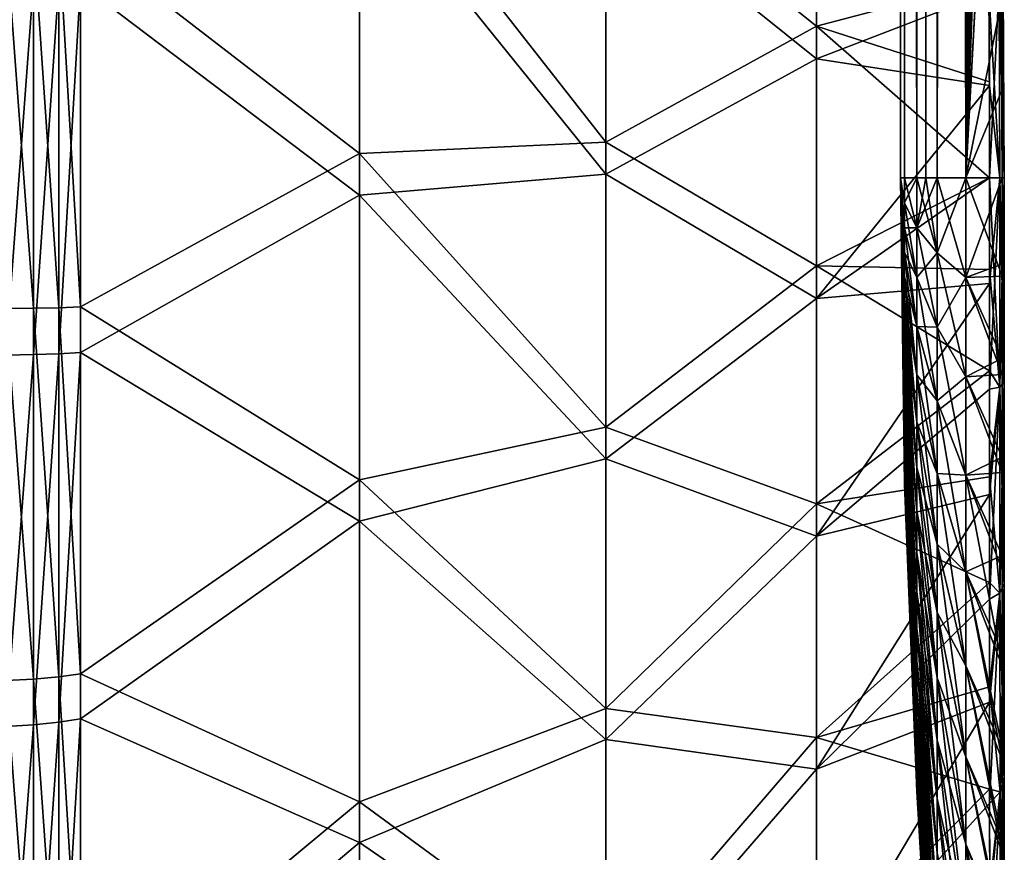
# Model space of a CAD drawing. Header units: metres. Extents: x 59 to 125, y -85 to 130.
# Tile 107 of 125: x 118 to 125, y 23 to 29. Entities that reach past the tile are written whole.
import ezdxf

# ---------------------------------------------------------------- set-up
doc = ezdxf.new("R2010")
doc.units = ezdxf.units.M
doc.layers.add('solid_20664500_510', color=7, linetype='CONTINUOUS')

msp = doc.modelspace()

# ---------------------------------------------------------------- linework, layer by layer
at = {"layer": 'solid_20664500_510'}
for points in [[(124.149452, 28), (124.149452, 128.625107), (124.194023, 128.624496, 2.717539)], [(124.178856, 28, -2.207325), (124.149452, 128.625107), (124.149452, 28)], [(124.194023, 128.624481, -2.717538), (124.149452, 128.625107), (124.178856, 28, -2.207325)], [(124.178856, 28, 2.207318), (124.149452, 28), (124.194023, 128.624496, 2.717539)], [(124.267197, 28, 4.41656), (124.178856, 28, 2.207318), (124.194023, 128.624496, 2.717539)], [(124.194023, 128.624481, -2.717538), (124.178856, 28, -2.207325), (124.267197, 28, -4.416576)], [(124.267197, 28, 4.41656), (124.194023, 128.624496, 2.717539), (124.327812, 128.622726, 5.435179)], [(124.327812, 128.622681, -5.435175), (124.194023, 128.624481, -2.717538), (124.267197, 28, -4.416576)], [(124.332672, 28, 5.508754), (124.267197, 28, 4.41656), (124.327812, 128.622726, 5.435179)], [(124.327812, 128.622681, -5.435175), (124.267197, 28, -4.416576), (124.33268, 28, -5.5088)], [(124.332672, 28, 5.508754), (124.327812, 128.622726, 5.435179), (124.382149, 128.561005, 6.20761)], [(124.382149, 128.560944, -6.207591), (124.327812, 128.622681, -5.435175), (124.33268, 28, -5.5088)], [(124.414352, 28, 6.622847), (124.332672, 28, 5.508754), (124.382149, 128.561005, 6.20761)], [(124.382149, 128.560944, -6.207591), (124.33268, 28, -5.5088), (124.41436, 28, -6.62287)], [(124.414352, 28, 6.622847), (124.382149, 128.561005, 6.20761), (124.442337, 128.378036, 6.963445)], [(124.442329, 128.37796, -6.963408), (124.382149, 128.560944, -6.207591), (124.41436, 28, -6.62287)], [(124.414352, 28, 6.622847), (124.442337, 128.378036, 6.963445), (124.506088, 128.077652, 7.683033)], [(124.442329, 128.37796, -6.963408), (124.41436, 28, -6.62287), (124.620155, 28, -8.824409)], [(124.506081, 128.077576, -7.682975), (124.442329, 128.37796, -6.963408), (124.620155, 28, -8.824409)], [(124.414352, 28, 6.622847), (124.506088, 128.077652, 7.683033), (124.57074, 127.666214, 8.349277)], [(124.570732, 127.666138, -8.349195), (124.506081, 128.077576, -7.682975), (124.620155, 28, -8.824409)], [(124.620155, 28, 8.824379), (124.414352, 28, 6.622847), (124.57074, 127.666214, 8.349277)], [(124.633095, 127.153549, -8.944614), (124.570732, 127.666138, -8.349195), (124.620155, 28, -8.824409)], [(124.620155, 28, 8.824379), (124.57074, 127.666214, 8.349277), (124.633102, 127.153625, 8.94472)], [(124.620155, 28, 8.824379), (124.633102, 127.153625, 8.94472), (124.689919, 126.552193, 9.454199)], [(124.81694, 42.049305, -10.503305), (124.633095, 127.153549, -8.944614), (124.620155, 28, -8.824409)], [(124.620155, 28, 8.824379), (124.689919, 126.552193, 9.454199), (124.738014, 125.876724, 9.86473)], [(124.620155, 28, 8.824379), (124.738014, 125.876724, 9.86473), (124.774559, 125.144676, 10.165506)], [(124.620155, 28, 8.824379), (124.774559, 125.144676, 10.165506), (124.797447, 124.373596, 10.349298)], [(124.620155, 28, 8.824379), (124.797447, 124.373596, 10.349298), (124.805275, 123.584, 10.411458)], [(124.620155, 28, 8.824379), (124.805275, 123.584, 10.411458), (124.811928, 83.217743, 10.463927)], [(124.620155, 28, 8.824379), (124.811928, 83.217743, 10.463927), (124.812141, 82.057945, 10.465647)], [(124.620155, 28, 8.824379), (124.812141, 82.057945, 10.465647), (124.816948, 42.921188, 10.503396)], [(124.620155, 28, 8.824379), (124.816948, 42.921188, 10.503396), (124.822365, 40.789539, 10.545784)], [(124.822899, 39.80056, -10.549916), (124.81694, 42.049305, -10.503305), (124.620155, 28, -8.824409)], [(124.620155, 28, 8.824379), (124.822365, 40.789539, 10.545784), (124.822769, 40.70459, 10.548892)], [(124.620155, 28, 8.824379), (124.822769, 40.70459, 10.548892), (124.835609, 38.487389, 10.648698)], [(124.856087, 32.364998, -10.805833), (124.822899, 39.80056, -10.549916), (124.620155, 28, -8.824409)], [(124.620155, 28, 8.824379), (124.835609, 38.487389, 10.648698), (124.84642, 35.476601, 10.731955)], [(124.620155, 28, 8.824379), (124.84642, 35.476601, 10.731955), (124.849396, 34.186596, 10.754754)], [(124.620155, 28, 8.824379), (124.849396, 34.186596, 10.754754), (124.855431, 32.396561, 10.800856)], [(124.620155, 28, 8.824379), (124.855431, 32.396561, 10.800856), (124.875854, 29.271664, 10.955361)], [(124.856087, 32.364998, -10.805833), (124.620155, 28, -8.824409), (124.88179, 28, -10.999866)], [(124.857452, 32.031124, -10.816242), (124.856087, 32.364998, -10.805833), (124.88179, 28, -10.999866)], [(124.857452, 32.031124, -10.816242), (124.88179, 28, -10.999866), (124.875633, 29.351822, -10.953724)], [(123.547028, 30.798368, -14.475627), (123.547028, 29.09066, -14.703235), (122.030922, 30.302515, -17.397472)], [(124.787148, 29.420679, -11.740151), (123.547028, 29.09066, -14.703235), (123.547028, 30.798368, -14.475627)], [(120.258636, 30.52182, -20.042307), (120.258636, 28.176086, -20.199572), (118.252136, 29.724522, -22.600969)], [(122.030922, 28.256701, -17.547298), (120.258636, 28.176086, -20.199572), (120.258636, 30.52182, -20.042307)], [(122.030922, 30.302515, -17.397472), (122.030922, 28.256701, -17.547298), (120.258636, 30.52182, -20.042307)], [(123.547028, 28.855537, 14.718787), (123.547028, 30.566664, 14.518501), (122.030922, 30.074995, 17.426073)], [(124.786186, 29.337313, 11.752555), (123.547028, 30.566664, 14.518501), (123.547028, 28.855537, 14.718787)], [(123.547028, 29.09066, -14.703235), (122.030922, 28.256701, -17.547298), (122.030922, 30.302515, -17.397472)], [(120.258636, 27.87553, 20.199955), (120.258636, 30.223343, 20.07761), (118.252136, 29.395796, 22.62365)], [(122.030922, 28.027399, 17.549156), (120.258636, 30.223343, 20.07761), (120.258636, 27.87553, 20.199955)], [(122.030922, 28.027399, 17.549156), (122.030922, 30.074995, 17.426073), (120.258636, 30.223343, 20.07761)], [(123.547028, 28.855537, 14.718787), (122.030922, 30.074995, 17.426073), (122.030922, 28.027399, 17.549156)], [(117.915222, 27.061689, -22.893564), (117.7155, 27.059046, -22.9587), (117.7155, 29.74828, -22.911369)], [(117.915222, 27.061689, -22.893564), (117.7155, 29.74828, -22.911369), (117.915222, 29.743292, -22.846371)], [(117.915222, 27.061689, -22.893564), (117.915222, 29.743292, -22.846371), (118.096909, 27.065981, -22.788174)], [(117.915222, 29.743292, -22.846371), (118.096909, 29.735237, -22.741199), (118.096909, 27.065981, -22.788174)], [(118.096909, 29.735237, -22.741199), (118.252136, 29.724522, -22.600969), (118.252136, 27.071724, -22.64765)], [(118.096909, 27.065981, -22.788174), (118.096909, 29.735237, -22.741199), (118.252136, 27.071724, -22.64765)], [(120.258636, 28.176086, -20.199572), (118.252136, 27.071724, -22.64765), (118.252136, 29.724522, -22.600969)], [(117.915222, 29.410942, 22.869301), (117.7155, 29.414949, 22.934368), (117.7155, 26.725313, 22.942593)], [(117.915222, 29.410942, 22.869301), (117.7155, 26.725313, 22.942593), (117.915222, 26.728935, 22.877502)], [(117.915222, 29.410942, 22.869301), (117.915222, 26.728935, 22.877502), (118.096909, 29.404451, 22.764023)], [(117.915222, 26.728935, 22.877502), (118.096909, 26.734795, 22.772186), (118.096909, 29.404451, 22.764023)], [(118.096909, 29.404451, 22.764023), (118.096909, 26.734795, 22.772186), (118.252136, 29.395796, 22.62365)], [(118.096909, 26.734795, 22.772186), (118.252136, 26.742599, 22.631763), (118.252136, 29.395796, 22.62365)], [(120.258636, 27.87553, 20.199955), (118.252136, 29.395796, 22.62365), (118.252136, 26.742599, 22.631763)], [(124.787148, 29.420679, -11.740151), (124.790115, 28.691496, -11.797538), (123.547028, 29.09066, -14.703235)], [(124.787148, 29.420679, -11.740151), (124.790901, 28.000975, -11.815674), (124.790115, 28.691496, -11.797538)], [(124.859436, 29.395813, -11.484179), (124.790901, 28.000975, -11.815674), (124.787148, 29.420679, -11.740151)], [(124.865341, 28.000643, -11.550352), (124.790901, 28.000975, -11.815674), (124.859436, 29.395813, -11.484179)], [(124.865341, 28.000643, -11.550352), (124.859436, 29.395813, -11.484179), (124.896019, 28.00032, -11.275644)], [(124.896019, 28.00032, -11.275644), (124.859436, 29.395813, -11.484179), (124.889191, 29.372656, -11.219709)], [(124.789688, 28.663883, 11.800295), (124.786186, 29.337313, 11.752555), (123.547028, 28.855537, 14.718787)], [(124.865448, 28.000463, 11.550407), (124.786186, 29.337313, 11.752555), (124.789688, 28.663883, 11.800295)], [(124.859436, 29.314281, 11.492996), (124.786186, 29.337313, 11.752555), (124.865448, 28.000463, 11.550407)], [(124.896019, 28.00032, -11.275644), (124.889191, 29.372656, -11.219709), (124.875633, 29.351822, -10.953724)], [(124.896019, 28.00032, -11.275644), (124.875633, 29.351822, -10.953724), (124.88179, 28, -10.999866)], [(124.880318, 28.635427, 10.988832), (124.620155, 28, 8.824379), (124.875854, 29.271664, 10.955361)], [(124.859436, 29.314281, 11.492996), (124.865448, 28.000463, 11.550407), (124.896133, 27.999983, 11.275617)], [(124.889595, 29.292204, 11.22491), (124.859436, 29.314281, 11.492996), (124.896133, 27.999983, 11.275617)], [(124.889595, 29.292204, 11.22491), (124.880318, 28.635427, 10.988832), (124.875854, 29.271664, 10.955361)], [(124.889595, 29.292204, 11.22491), (124.881775, 28, 10.999774), (124.880318, 28.635427, 10.988832)], [(124.889595, 29.292204, 11.22491), (124.896133, 27.999983, 11.275617), (124.881775, 28, 10.999774)], [(123.547028, 29.09066, -14.703235), (123.547028, 27.368061, -14.730082), (122.030922, 28.256701, -17.547298)], [(124.790901, 28.000975, -11.815674), (123.547028, 27.368061, -14.730082), (123.547028, 29.09066, -14.703235)], [(124.790115, 28.691496, -11.797538), (124.790901, 28.000975, -11.815674), (123.547028, 29.09066, -14.703235)], [(123.547028, 27.132727, 14.718101), (123.547028, 28.855537, 14.718787), (122.030922, 28.027399, 17.549156)], [(124.789688, 28.663883, 11.800295), (123.547028, 28.855537, 14.718787), (123.547028, 27.132727, 14.718101)], [(124.790871, 28.000959, 11.815767), (124.789688, 28.663883, 11.800295), (123.547028, 27.132727, 14.718101)], [(124.880318, 28.635427, 10.988832), (124.881775, 28, 10.999774), (124.620155, 28, 8.824379)], [(124.865448, 28.000463, 11.550407), (124.789688, 28.663883, 11.800295), (124.790871, 28.000959, 11.815767)], [(122.030922, 28.256701, -17.547298), (122.030922, 26.20738, -17.45738), (120.258636, 28.176086, -20.199572)], [(123.547028, 27.368061, -14.730082), (122.030922, 26.20738, -17.45738), (122.030922, 28.256701, -17.547298)], [(120.258636, 28.176086, -20.199572), (120.258636, 25.827969, -20.083225), (118.252136, 27.071724, -22.64765)], [(122.030922, 26.20738, -17.45738), (120.258636, 25.827969, -20.083225), (120.258636, 28.176086, -20.199572)], [(122.030922, 25.979427, 17.432467), (122.030922, 28.027399, 17.549156), (120.258636, 27.87553, 20.199955)], [(123.547028, 27.132727, 14.718101), (122.030922, 28.027399, 17.549156), (122.030922, 25.979427, 17.432467)], [(124.790901, 28.000975, -11.815674), (124.790565, 27.340055, -11.79813), (123.547028, 27.368061, -14.730082)], [(124.79052, 27.240284, 11.792248), (124.790871, 28.000959, 11.815767), (123.547028, 27.132727, 14.718101)], [(124.178886, 27.820543, 2.201732), (124.149452, 28), (124.178856, 28, 2.207318)], [(124.178894, 27.820541, -2.201739), (124.178856, 28, -2.207325), (124.149452, 28)], [(124.178879, 25.79987, 0.180191), (124.178871, 25.792582), (124.149452, 28)], [(124.178879, 25.799871, -0.180191), (124.149452, 28), (124.178871, 25.792582)], [(124.178879, 25.823324, 0.36052), (124.178879, 25.79987, 0.180191), (124.149452, 28)], [(124.178879, 25.861704, 0.539418), (124.178879, 25.823324, 0.36052), (124.149452, 28)], [(124.178879, 25.914509, 0.715376), (124.178879, 25.861704, 0.539418), (124.149452, 28)], [(124.178879, 25.9813, 0.887035), (124.178879, 25.914509, 0.715376), (124.149452, 28)], [(124.178879, 26.06171, 1.052963), (124.178879, 25.9813, 0.887035), (124.149452, 28)], [(124.178886, 26.155386, 1.21164), (124.178879, 26.06171, 1.052963), (124.149452, 28)], [(124.178886, 26.261896, 1.361595), (124.178886, 26.155386, 1.21164), (124.149452, 28)], [(124.178894, 26.380629, 1.501539), (124.178886, 26.261896, 1.361595), (124.149452, 28)], [(124.178894, 26.510719, 1.630488), (124.178894, 26.380629, 1.501539), (124.149452, 28)], [(124.178894, 26.65107, 1.747754), (124.178894, 26.510719, 1.630488), (124.149452, 28)], [(124.178894, 26.800459, 1.852841), (124.178894, 26.65107, 1.747754), (124.149452, 28)], [(124.178894, 26.957661, 1.945328), (124.178894, 26.800459, 1.852841), (124.149452, 28)], [(124.178894, 27.121529, 2.024768), (124.178894, 26.957661, 1.945328), (124.149452, 28)], [(124.178894, 27.290962, 2.090669), (124.178894, 27.121529, 2.024768), (124.149452, 28)], [(124.178886, 27.464808, 2.1425), (124.178894, 27.290962, 2.090669), (124.149452, 28)], [(124.178886, 27.641785, 2.179701), (124.178886, 27.464808, 2.1425), (124.149452, 28)], [(124.178886, 27.820543, 2.201732), (124.178886, 27.641785, 2.179701), (124.149452, 28)], [(124.178886, 27.641783, -2.179708), (124.178894, 27.820541, -2.201739), (124.149452, 28)], [(124.178894, 27.464806, -2.142506), (124.178886, 27.641783, -2.179708), (124.149452, 28)], [(124.178894, 27.29096, -2.090675), (124.178894, 27.464806, -2.142506), (124.149452, 28)], [(124.178894, 27.121527, -2.024773), (124.178894, 27.29096, -2.090675), (124.149452, 28)], [(124.178894, 26.957657, -1.945332), (124.178894, 27.121527, -2.024773), (124.149452, 28)], [(124.178894, 26.800455, -1.852845), (124.178894, 26.957657, -1.945332), (124.149452, 28)], [(124.178894, 26.651068, -1.747757), (124.178894, 26.800455, -1.852845), (124.149452, 28)], [(124.178894, 26.510717, -1.630491), (124.178894, 26.651068, -1.747757), (124.149452, 28)], [(124.178894, 26.380627, -1.501541), (124.178894, 26.510717, -1.630491), (124.149452, 28)], [(124.178886, 26.261892, -1.361597), (124.178894, 26.380627, -1.501541), (124.149452, 28)], [(124.178886, 26.155384, -1.211642), (124.178886, 26.261892, -1.361597), (124.149452, 28)], [(124.178879, 26.061708, -1.052964), (124.178886, 26.155384, -1.211642), (124.149452, 28)], [(124.178879, 25.981298, -0.887036), (124.178879, 26.061708, -1.052964), (124.149452, 28)], [(124.178879, 25.914509, -0.715376), (124.178879, 25.981298, -0.887036), (124.149452, 28)], [(124.178879, 25.861704, -0.539418), (124.178879, 25.914509, -0.715376), (124.149452, 28)], [(124.178879, 25.823324, -0.36052), (124.178879, 25.861704, -0.539418), (124.149452, 28)], [(124.178879, 25.799871, -0.180191), (124.178879, 25.823324, -0.36052), (124.149452, 28)], [(124.267273, 27.641033, 4.404128), (124.178856, 28, 2.207318), (124.267197, 28, 4.41656)], [(124.267273, 27.641033, 4.404128), (124.178886, 27.820543, 2.201732), (124.178856, 28, 2.207318)], [(124.178894, 27.820541, -2.201739), (124.267197, 28, -4.416576), (124.178856, 28, -2.207325)], [(124.267273, 27.641033, -4.404142), (124.267197, 28, -4.416576), (124.178894, 27.820541, -2.201739)], [(124.414482, 27.461748, 6.603821), (124.267197, 28, 4.41656), (124.332672, 28, 5.508754)], [(124.414482, 27.461748, 6.603821), (124.267273, 27.641033, 4.404128), (124.267197, 28, 4.41656)], [(124.267273, 27.641033, -4.404142), (124.33268, 28, -5.5088), (124.267197, 28, -4.416576)], [(124.267273, 27.641033, -4.404142), (124.41436, 28, -6.62287), (124.33268, 28, -5.5088)], [(124.414482, 27.461746, -6.603843), (124.41436, 28, -6.62287), (124.267273, 27.641033, -4.404142)], [(124.414482, 27.461748, 6.603821), (124.332672, 28, 5.508754), (124.414352, 28, 6.622847)], [(124.620346, 27.282822, 8.799164), (124.414352, 28, 6.622847), (124.620155, 28, 8.824379)], [(124.414482, 27.461748, 6.603821), (124.414352, 28, 6.622847), (124.620346, 27.282822, 8.799164)], [(124.414482, 27.461746, -6.603843), (124.620155, 28, -8.824409), (124.41436, 28, -6.62287)], [(124.414482, 27.461746, -6.603843), (124.620346, 27.28282, -8.799193), (124.620155, 28, -8.824409)], [(124.881538, 27.292862, 10.978175), (124.620155, 28, 8.824379), (124.881775, 28, 10.999774)], [(124.881538, 27.292862, 10.978175), (124.620346, 27.282822, 8.799164), (124.620155, 28, 8.824379)], [(124.620346, 27.28282, -8.799193), (124.88179, 28, -10.999866), (124.620155, 28, -8.824409)], [(124.881569, 27.379614, -10.983364), (124.88179, 28, -10.999866), (124.620346, 27.28282, -8.799193)], [(124.865448, 28.000463, 11.550407), (124.79052, 27.240284, 11.792248), (124.790451, 26.479074, 11.718596)], [(124.864952, 26.492954, 11.452916), (124.865448, 28.000463, 11.550407), (124.790451, 26.479074, 11.718596)], [(124.865448, 28.000463, 11.550407), (124.790871, 28.000959, 11.815767), (124.79052, 27.240284, 11.792248)], [(124.864975, 26.493319, -11.452935), (124.790565, 27.340055, -11.79813), (124.790901, 28.000975, -11.815674)], [(124.864975, 26.493319, -11.452935), (124.790901, 28.000975, -11.815674), (124.865341, 28.000643, -11.550352)], [(124.864952, 26.492954, 11.452916), (124.896133, 27.999983, 11.275617), (124.865448, 28.000463, 11.550407)], [(124.864952, 26.492954, 11.452916), (124.895668, 26.528883, 11.180499), (124.896133, 27.999983, 11.275617)], [(124.864975, 26.493319, -11.452935), (124.865341, 28.000643, -11.550352), (124.895676, 26.529411, -11.1806)], [(124.865341, 28.000643, -11.550352), (124.896019, 28.00032, -11.275644), (124.895676, 26.529411, -11.1806)], [(124.896019, 28.00032, -11.275644), (124.881569, 27.379614, -10.983364), (124.88147, 26.701763, -10.92431)], [(124.895676, 26.529411, -11.1806), (124.896019, 28.00032, -11.275644), (124.88147, 26.701763, -10.92431)], [(124.895668, 26.528883, 11.180499), (124.881538, 27.292862, 10.978175), (124.881775, 28, 10.999774)], [(124.896019, 28.00032, -11.275644), (124.88179, 28, -10.999866), (124.881569, 27.379614, -10.983364)], [(124.895668, 26.528883, 11.180499), (124.881775, 28, 10.999774), (124.896133, 27.999983, 11.275617)], [(120.258636, 25.529404, 20.048687), (120.258636, 27.87553, 20.199955), (118.252136, 26.742599, 22.631763)], [(122.030922, 25.979427, 17.432467), (120.258636, 27.87553, 20.199955), (120.258636, 25.529404, 20.048687)], [(124.267273, 27.283463, 4.360058), (124.178886, 27.641785, 2.179701), (124.178886, 27.820543, 2.201732)], [(124.267273, 27.641033, 4.404128), (124.267273, 27.283463, 4.360058), (124.178886, 27.820543, 2.201732)], [(124.267273, 27.641033, -4.404142), (124.178894, 27.820541, -2.201739), (124.178886, 27.641783, -2.179708)], [(124.267273, 26.929457, 4.28564), (124.178886, 27.464808, 2.1425), (124.178886, 27.641785, 2.179701)], [(124.267273, 27.283463, 4.360058), (124.267273, 26.929457, 4.28564), (124.178886, 27.641785, 2.179701)], [(124.267273, 27.283461, -4.360072), (124.178886, 27.641783, -2.179708), (124.178894, 27.464806, -2.142506)], [(124.267273, 27.283461, -4.360072), (124.267273, 27.641033, -4.404142), (124.178886, 27.641783, -2.179708)], [(124.414482, 26.925583, 6.537739), (124.267273, 27.283463, 4.360058), (124.267273, 27.641033, 4.404128)], [(124.414482, 27.461748, 6.603821), (124.414482, 26.925583, 6.537739), (124.267273, 27.641033, 4.404128)], [(124.414482, 27.461746, -6.603843), (124.267273, 27.641033, -4.404142), (124.267273, 27.283461, -4.360072)], [(124.267273, 26.581713, 4.181955), (124.178894, 27.290962, 2.090669), (124.178886, 27.464808, 2.1425)], [(124.267273, 26.929457, 4.28564), (124.267273, 26.581713, 4.181955), (124.178886, 27.464808, 2.1425)], [(124.267273, 26.929453, -4.285652), (124.178894, 27.464806, -2.142506), (124.178894, 27.29096, -2.090675)], [(124.267273, 26.929453, -4.285652), (124.267273, 27.283461, -4.360072), (124.178894, 27.464806, -2.142506)], [(124.414482, 26.925581, -6.53776), (124.414482, 27.461746, -6.603843), (124.267273, 27.283461, -4.360072)], [(124.414482, 27.461748, 6.603821), (124.620346, 27.282822, 8.799164), (124.620338, 26.56842, 8.71111)], [(124.414482, 27.461748, 6.603821), (124.620338, 26.56842, 8.71111), (124.414482, 26.925583, 6.537739)], [(124.414482, 26.925581, -6.53776), (124.620346, 27.28282, -8.799193), (124.414482, 27.461746, -6.603843)], [(123.547028, 27.368061, -14.730082), (123.547028, 25.654089, -14.5558), (122.030922, 26.20738, -17.45738)], [(124.790482, 26.611383, -11.73494), (123.547028, 25.654089, -14.5558), (123.547028, 27.368061, -14.730082)], [(124.790565, 27.340055, -11.79813), (124.790482, 26.611383, -11.73494), (123.547028, 27.368061, -14.730082)], [(124.88147, 26.701763, -10.92431), (124.881569, 27.379614, -10.983364), (124.620346, 27.28282, -8.799193)], [(124.864975, 26.493319, -11.452935), (124.790482, 26.611383, -11.73494), (124.790565, 27.340055, -11.79813)], [(124.267281, 26.242798, 4.050126), (124.178894, 27.121529, 2.024768), (124.178894, 27.290962, 2.090669)], [(124.267273, 26.581713, 4.181955), (124.267281, 26.242798, 4.050126), (124.178894, 27.290962, 2.090669)], [(124.267281, 26.581709, -4.181966), (124.178894, 27.29096, -2.090675), (124.178894, 27.121527, -2.024773)], [(124.267281, 26.581709, -4.181966), (124.267273, 26.929453, -4.285652), (124.178894, 27.29096, -2.090675)], [(124.414482, 26.394766, 6.426137), (124.267273, 26.929457, 4.28564), (124.267273, 27.283463, 4.360058)], [(124.414482, 26.925583, 6.537739), (124.414482, 26.394766, 6.426137), (124.267273, 27.283463, 4.360058)], [(124.414482, 26.925581, -6.53776), (124.267273, 27.283461, -4.360072), (124.267273, 26.929453, -4.285652)], [(124.414482, 26.925581, -6.53776), (124.620346, 26.568415, -8.71114), (124.620346, 27.28282, -8.799193)], [(124.881462, 26.585445, 10.90968), (124.620338, 26.56842, 8.71111), (124.620346, 27.282822, 8.799164)], [(124.881538, 27.292862, 10.978175), (124.881462, 26.585445, 10.90968), (124.620346, 27.282822, 8.799164)], [(124.88147, 26.701763, -10.92431), (124.620346, 27.28282, -8.799193), (124.620346, 26.568415, -8.71114)], [(124.895668, 26.528883, 11.180499), (124.881462, 26.585445, 10.90968), (124.881538, 27.292862, 10.978175)], [(124.79052, 27.240284, 11.792248), (123.547028, 27.132727, 14.718101), (123.547028, 25.421759, 14.51645)], [(124.790451, 26.479074, 11.718596), (124.79052, 27.240284, 11.792248), (123.547028, 25.421759, 14.51645)], [(123.547028, 25.421759, 14.51645), (123.547028, 27.132727, 14.718101), (122.030922, 25.979427, 17.432467)], [(117.915222, 24.392942, -22.627083), (117.7155, 27.059046, -22.9587), (117.915222, 27.061689, -22.893564)], [(117.915222, 24.392942, -22.627083), (117.7155, 24.382706, -22.691463), (117.7155, 27.059046, -22.9587)], [(117.915222, 27.061689, -22.893564), (118.096909, 27.065981, -22.788174), (118.096909, 24.409519, -22.522915)], [(117.915222, 24.392942, -22.627083), (117.915222, 27.061689, -22.893564), (118.096909, 24.409519, -22.522915)], [(118.096909, 27.065981, -22.788174), (118.252136, 27.071724, -22.64765), (118.252136, 24.431644, -22.384026)], [(118.096909, 24.409519, -22.522915), (118.096909, 27.065981, -22.788174), (118.252136, 24.431644, -22.384026)], [(120.258636, 25.827969, -20.083225), (118.252136, 24.431644, -22.384026), (118.252136, 27.071724, -22.64765)], [(124.267281, 25.915014, 3.891219), (124.178894, 26.957661, 1.945328), (124.178894, 27.121529, 2.024768)], [(124.267281, 26.242798, 4.050126), (124.267281, 25.915014, 3.891219), (124.178894, 27.121529, 2.024768)], [(124.267281, 26.242792, -4.050136), (124.178894, 27.121527, -2.024773), (124.178894, 26.957657, -1.945332)], [(124.267281, 26.242792, -4.050136), (124.267281, 26.581709, -4.181966), (124.178894, 27.121527, -2.024773)], [(124.267288, 25.600567, 3.706218), (124.178894, 26.800459, 1.852841), (124.178894, 26.957661, 1.945328)], [(124.267281, 25.915014, 3.891219), (124.267288, 25.600567, 3.706218), (124.178894, 26.957661, 1.945328)], [(124.267281, 25.915009, -3.891228), (124.178894, 26.957657, -1.945332), (124.178894, 26.800455, -1.852845)], [(124.267281, 25.915009, -3.891228), (124.267281, 26.242792, -4.050136), (124.178894, 26.957657, -1.945332)], [(124.41449, 25.873339, 6.270648), (124.267273, 26.581713, 4.181955), (124.267273, 26.929457, 4.28564)], [(124.414482, 26.394766, 6.426137), (124.41449, 25.873339, 6.270648), (124.267273, 26.929457, 4.28564)], [(124.414482, 26.39476, -6.426157), (124.267273, 26.929453, -4.285652), (124.267281, 26.581709, -4.181966)], [(124.414482, 26.39476, -6.426157), (124.414482, 26.925581, -6.53776), (124.267273, 26.929453, -4.285652)], [(124.414482, 26.925583, 6.537739), (124.620338, 26.56842, 8.71111), (124.620346, 25.861139, 8.562382)], [(124.414482, 26.925583, 6.537739), (124.620346, 25.861139, 8.562382), (124.414482, 26.394766, 6.426137)], [(124.414482, 26.39476, -6.426157), (124.620346, 26.568415, -8.71114), (124.414482, 26.925581, -6.53776)], [(124.267288, 25.301748, 3.496015), (124.178894, 26.65107, 1.747754), (124.178894, 26.800459, 1.852841)], [(124.267288, 25.600567, 3.706218), (124.267288, 25.301748, 3.496015), (124.178894, 26.800459, 1.852841)], [(124.267288, 25.600561, -3.706226), (124.178894, 26.800455, -1.852845), (124.178894, 26.651068, -1.747757)], [(124.267288, 25.600561, -3.706226), (124.267281, 25.915009, -3.891228), (124.178894, 26.800455, -1.852845)], [(117.915222, 26.728935, 22.877502), (117.7155, 26.725313, 22.942593), (117.7155, 24.053141, 22.636467)], [(117.915222, 26.728935, 22.877502), (117.7155, 24.053141, 22.636467), (117.915222, 24.064346, 22.572247)], [(117.915222, 26.728935, 22.877502), (117.915222, 24.064346, 22.572247), (118.096909, 26.734795, 22.772186)], [(117.915222, 24.064346, 22.572247), (118.096909, 24.08247, 22.468338), (118.096909, 26.734795, 22.772186)], [(118.096909, 24.08247, 22.468338), (118.252136, 24.106632, 22.329788), (118.252136, 26.742599, 22.631763)], [(118.096909, 26.734795, 22.772186), (118.096909, 24.08247, 22.468338), (118.252136, 26.742599, 22.631763)], [(120.258636, 25.529404, 20.048687), (118.252136, 26.742599, 22.631763), (118.252136, 24.106632, 22.329788)], [(124.881592, 25.989254, -10.815369), (124.88147, 26.701763, -10.92431), (124.620346, 26.568415, -8.71114)], [(124.895676, 26.529411, -11.1806), (124.88147, 26.701763, -10.92431), (124.881592, 25.989254, -10.815369)], [(124.267288, 25.021004, 3.261453), (124.178894, 26.510719, 1.630488), (124.178894, 26.65107, 1.747754)], [(124.267288, 25.301748, 3.496015), (124.267288, 25.021004, 3.261453), (124.178894, 26.65107, 1.747754)], [(124.267288, 25.301743, -3.496022), (124.178894, 26.651068, -1.747757), (124.178894, 26.510717, -1.630491)], [(124.267288, 25.301743, -3.496022), (124.267288, 25.600561, -3.706226), (124.178894, 26.651068, -1.747757)], [(124.790482, 26.611383, -11.73494), (124.790604, 25.848707, -11.618994), (123.547028, 25.654089, -14.5558)], [(124.41449, 25.365154, 6.072961), (124.267281, 26.242798, 4.050126), (124.267273, 26.581713, 4.181955)], [(124.41449, 25.873339, 6.270648), (124.41449, 25.365154, 6.072961), (124.267273, 26.581713, 4.181955)], [(124.41449, 25.873333, -6.270667), (124.267281, 26.581709, -4.181966), (124.267281, 26.242792, -4.050136)], [(124.41449, 25.873333, -6.270667), (124.414482, 26.39476, -6.426157), (124.267281, 26.581709, -4.181966)], [(124.414482, 26.39476, -6.426157), (124.620346, 25.861132, -8.562409), (124.620346, 26.568415, -8.71114)], [(124.881462, 26.585445, 10.90968), (124.881615, 25.879967, 10.794277), (124.620338, 26.56842, 8.71111)], [(124.881615, 25.879967, 10.794277), (124.620346, 25.861139, 8.562382), (124.620338, 26.56842, 8.71111)], [(124.881592, 25.989254, -10.815369), (124.620346, 26.568415, -8.71114), (124.620346, 25.861132, -8.562409)], [(124.864975, 26.493319, -11.452935), (124.790604, 25.848707, -11.618994), (124.790482, 26.611383, -11.73494)], [(124.895668, 26.528883, 11.180499), (124.881615, 25.879967, 10.794277), (124.881462, 26.585445, 10.90968)], [(124.267281, 24.760778, 3.003523), (124.178894, 26.380629, 1.501539), (124.178894, 26.510719, 1.630488)], [(124.267288, 25.021004, 3.261453), (124.267281, 24.760778, 3.003523), (124.178894, 26.510719, 1.630488)], [(124.267288, 25.021, -3.261458), (124.178894, 26.510717, -1.630491), (124.178894, 26.380627, -1.501541)], [(124.267288, 25.021, -3.261458), (124.267288, 25.301743, -3.496022), (124.178894, 26.510717, -1.630491)], [(124.864952, 26.492954, 11.452916), (124.790451, 26.479074, 11.718596), (124.790611, 25.720667, 11.594544)], [(124.865448, 25.012037, -11.157075), (124.790604, 25.848707, -11.618994), (124.864975, 26.493319, -11.452935)], [(124.864952, 26.492954, 11.452916), (124.790611, 25.720667, 11.594544), (124.790909, 24.968315, 11.420096)], [(124.864952, 26.492954, 11.452916), (124.790909, 24.968315, 11.420096), (124.865433, 25.011517, 11.156962)], [(124.864952, 26.492954, 11.452916), (124.865433, 25.011517, 11.156962), (124.895668, 26.528883, 11.180499)], [(124.864975, 26.493319, -11.452935), (124.895676, 26.529411, -11.1806), (124.896126, 25.08357, -10.89183)], [(124.865448, 25.012037, -11.157075), (124.864975, 26.493319, -11.452935), (124.896126, 25.08357, -10.89183)], [(124.865433, 25.011517, 11.156962), (124.896118, 25.082918, 10.891624), (124.895668, 26.528883, 11.180499)], [(124.895676, 26.529411, -11.1806), (124.881592, 25.989254, -10.815369), (124.881851, 25.28228, -10.658916)], [(124.895668, 26.528883, 11.180499), (124.896118, 25.082918, 10.891624), (124.881615, 25.879967, 10.794277)], [(124.896126, 25.08357, -10.89183), (124.895676, 26.529411, -11.1806), (124.881851, 25.28228, -10.658916)], [(124.790611, 25.720667, 11.594544), (124.790451, 26.479074, 11.718596), (123.547028, 25.421759, 14.51645)], [(124.267273, 24.52327, 2.723597), (124.178886, 26.261896, 1.361595), (124.178894, 26.380629, 1.501539)], [(124.267281, 24.760775, -3.003527), (124.178894, 26.380627, -1.501541), (124.178886, 26.261892, -1.361597)], [(124.267281, 24.760778, 3.003523), (124.267273, 24.52327, 2.723597), (124.178894, 26.380629, 1.501539)], [(124.267281, 24.760775, -3.003527), (124.267288, 25.021, -3.261458), (124.178894, 26.380627, -1.501541)], [(124.414482, 26.394766, 6.426137), (124.620346, 25.861139, 8.562382), (124.620346, 25.166376, 8.355169)], [(124.414482, 26.394766, 6.426137), (124.620346, 25.166376, 8.355169), (124.41449, 25.873339, 6.270648)], [(124.41449, 25.873333, -6.270667), (124.620346, 25.861132, -8.562409), (124.414482, 26.39476, -6.426157)], [(122.030922, 26.20738, -17.45738), (122.030922, 24.182552, -17.128942), (120.258636, 25.827969, -20.083225)], [(123.547028, 25.654089, -14.5558), (122.030922, 24.182552, -17.128942), (122.030922, 26.20738, -17.45738)], [(124.267258, 24.310211, 2.423646), (124.178886, 26.155386, 1.21164), (124.178886, 26.261896, 1.361595)], [(124.267273, 24.52327, 2.723597), (124.267258, 24.310211, 2.423646), (124.178886, 26.261896, 1.361595)], [(124.267273, 24.523266, -2.723601), (124.178886, 26.261892, -1.361597), (124.178886, 26.155384, -1.211642)], [(124.267273, 24.523266, -2.723601), (124.267281, 24.760775, -3.003527), (124.178886, 26.261892, -1.361597)], [(124.414497, 24.873661, 5.834679), (124.267281, 25.915014, 3.891219), (124.267281, 26.242798, 4.050126)], [(124.41449, 25.365154, 6.072961), (124.414497, 24.873661, 5.834679), (124.267281, 26.242798, 4.050126)], [(124.414497, 25.365147, -6.072978), (124.267281, 26.242792, -4.050136), (124.267281, 25.915009, -3.891228)], [(124.414497, 25.365147, -6.072978), (124.41449, 25.873333, -6.270667), (124.267281, 26.242792, -4.050136)], [(124.267242, 24.122822, 2.106246), (124.178879, 26.06171, 1.052963), (124.178886, 26.155386, 1.21164)], [(124.267258, 24.310207, -2.423649), (124.178886, 26.155384, -1.211642), (124.178879, 26.061708, -1.052964)], [(124.267258, 24.310211, 2.423646), (124.267242, 24.122822, 2.106246), (124.178886, 26.155386, 1.21164)], [(124.267258, 24.310207, -2.423649), (124.267273, 24.523266, -2.723601), (124.178886, 26.155384, -1.211642)], [(124.267235, 23.961967, 1.774341), (124.178879, 25.9813, 0.887035), (124.178879, 26.06171, 1.052963)], [(124.267242, 24.122822, 2.106246), (124.267235, 23.961967, 1.774341), (124.178879, 26.06171, 1.052963)], [(124.267242, 24.122818, -2.106248), (124.178879, 26.061708, -1.052964), (124.178879, 25.981298, -0.887036)], [(124.267242, 24.122818, -2.106248), (124.267258, 24.310207, -2.423649), (124.178879, 26.061708, -1.052964)], [(124.881851, 25.28228, -10.658916), (124.881592, 25.989254, -10.815369), (124.620346, 25.861132, -8.562409)], [(122.030922, 23.959064, 17.0776), (122.030922, 25.979427, 17.432467), (120.258636, 25.529404, 20.048687)], [(123.547028, 25.421759, 14.51645), (122.030922, 25.979427, 17.432467), (122.030922, 23.959064, 17.0776)], [(124.26722, 23.828358, 1.43097), (124.178879, 25.914509, 0.715376), (124.178879, 25.9813, 0.887035)], [(124.267235, 23.961967, 1.774341), (124.26722, 23.828358, 1.43097), (124.178879, 25.9813, 0.887035)], [(124.267235, 23.961966, -1.774343), (124.178879, 25.981298, -0.887036), (124.178879, 25.914509, -0.715376)], [(124.267235, 23.961966, -1.774343), (124.267242, 24.122818, -2.106248), (124.178879, 25.981298, -0.887036)], [(124.790604, 25.848707, -11.618994), (124.790886, 25.087658, -11.451165), (123.547028, 25.654089, -14.5558)], [(124.26722, 23.722729, 1.078999), (124.178879, 25.861704, 0.539418), (124.178879, 25.914509, 0.715376)], [(124.26722, 23.828358, 1.43097), (124.26722, 23.722729, 1.078999), (124.178879, 25.914509, 0.715376)], [(124.26722, 23.828356, -1.43097), (124.178879, 25.914509, -0.715376), (124.178879, 25.861704, -0.539418)], [(124.26722, 23.828356, -1.43097), (124.267235, 23.961966, -1.774343), (124.178879, 25.914509, -0.715376)], [(124.267227, 23.645962, 0.721147), (124.178879, 25.823324, 0.36052), (124.178879, 25.861704, 0.539418)], [(124.26722, 23.722729, 1.078999), (124.267227, 23.645962, 0.721147), (124.178879, 25.861704, 0.539418)], [(124.26722, 23.722727, -1.079), (124.178879, 25.861704, -0.539418), (124.178879, 25.823324, -0.36052)], [(124.26722, 23.722727, -1.079), (124.26722, 23.828356, -1.43097), (124.178879, 25.861704, -0.539418)], [(124.414505, 24.402166, 5.557278), (124.267288, 25.600567, 3.706218), (124.267281, 25.915014, 3.891219)], [(124.414497, 24.873661, 5.834679), (124.414505, 24.402166, 5.557278), (124.267281, 25.915014, 3.891219)], [(124.414505, 24.873653, -5.834694), (124.267281, 25.915009, -3.891228), (124.267288, 25.600561, -3.706226)], [(124.414505, 24.873653, -5.834694), (124.414497, 25.365147, -6.072978), (124.267281, 25.915009, -3.891228)], [(124.41449, 25.873339, 6.270648), (124.620346, 25.166376, 8.355169), (124.620354, 24.48926, 8.091737)], [(124.41449, 25.873339, 6.270648), (124.620354, 24.48926, 8.091737), (124.41449, 25.365154, 6.072961)], [(124.41449, 25.873333, -6.270667), (124.620354, 25.166367, -8.355196), (124.620346, 25.861132, -8.562409)], [(124.414497, 25.365147, -6.072978), (124.620354, 25.166367, -8.355196), (124.41449, 25.873333, -6.270667)], [(124.881615, 25.879967, 10.794277), (124.881882, 25.179867, 10.632047), (124.620346, 25.861139, 8.562382)], [(124.882156, 24.489054, 10.423369), (124.620346, 25.166376, 8.355169), (124.620346, 25.861139, 8.562382)], [(124.881882, 25.179867, 10.632047), (124.882156, 24.489054, 10.423369), (124.620346, 25.861139, 8.562382)], [(124.881851, 25.28228, -10.658916), (124.620346, 25.861132, -8.562409), (124.620354, 25.166367, -8.355196)], [(124.865448, 25.012037, -11.157075), (124.790886, 25.087658, -11.451165), (124.790604, 25.848707, -11.618994)], [(124.896118, 25.082918, 10.891624), (124.881882, 25.179867, 10.632047), (124.881615, 25.879967, 10.794277)], [(120.258636, 25.827969, -20.083225), (120.258636, 23.50927, -19.694847), (118.252136, 24.431644, -22.384026)], [(122.030922, 24.182552, -17.128942), (120.258636, 23.50927, -19.694847), (120.258636, 25.827969, -20.083225)], [(124.267242, 23.599062, -0.360436), (124.178879, 25.799871, -0.180191), (124.178871, 25.792582)], [(124.26725, 23.583471), (124.178871, 25.792582), (124.178879, 25.79987, 0.180191)], [(124.267242, 23.599062, -0.360436), (124.178871, 25.792582), (124.26725, 23.583471)], [(124.267242, 23.599062, 0.360436), (124.178879, 25.79987, 0.180191), (124.178879, 25.823324, 0.36052)], [(124.267227, 23.645962, 0.721147), (124.267242, 23.599062, 0.360436), (124.178879, 25.823324, 0.36052)], [(124.267227, 23.645962, -0.721147), (124.178879, 25.823324, -0.36052), (124.178879, 25.799871, -0.180191)], [(124.267227, 23.645962, -0.721147), (124.26722, 23.722727, -1.079), (124.178879, 25.823324, -0.36052)], [(124.267242, 23.599062, -0.360436), (124.267227, 23.645962, -0.721147), (124.178879, 25.799871, -0.180191)], [(124.267242, 23.599062, 0.360436), (124.26725, 23.583471), (124.178879, 25.79987, 0.180191)], [(124.790611, 25.720667, 11.594544), (123.547028, 25.421759, 14.51645), (123.547028, 23.745996, 14.116589)], [(124.790909, 24.968315, 11.420096), (124.790611, 25.720667, 11.594544), (123.547028, 23.745996, 14.116589)], [(123.547028, 25.654089, -14.5558), (123.547028, 23.972149, -14.182773), (122.030922, 24.182552, -17.128942)], [(124.790886, 25.087658, -11.451165), (123.547028, 23.972149, -14.182773), (123.547028, 25.654089, -14.5558)], [(124.414513, 23.954103, 5.242094), (124.267288, 25.301748, 3.496015), (124.267288, 25.600567, 3.706218)], [(124.414505, 24.402166, 5.557278), (124.414513, 23.954103, 5.242094), (124.267288, 25.600567, 3.706218)], [(124.414505, 24.402157, -5.557292), (124.267288, 25.600561, -3.706226), (124.267288, 25.301743, -3.496022)], [(124.414505, 24.402157, -5.557292), (124.414505, 24.873653, -5.834694), (124.267288, 25.600561, -3.706226)], [(120.258636, 23.21674, 19.625853), (120.258636, 25.529404, 20.048687), (118.252136, 24.106632, 22.329788)], [(122.030922, 23.959064, 17.0776), (120.258636, 25.529404, 20.048687), (120.258636, 23.21674, 19.625853)], [(123.547028, 23.745996, 14.116589), (123.547028, 25.421759, 14.51645), (122.030922, 23.959064, 17.0776)], [(124.41449, 25.365154, 6.072961), (124.620354, 24.48926, 8.091737), (124.620369, 23.834391, 7.774227)], [(124.41449, 25.365154, 6.072961), (124.620369, 23.834391, 7.774227), (124.414497, 24.873661, 5.834679)], [(124.414497, 25.365147, -6.072978), (124.620361, 24.489248, -8.091763), (124.620354, 25.166367, -8.355196)], [(124.414505, 24.873653, -5.834694), (124.620361, 24.489248, -8.091763), (124.414497, 25.365147, -6.072978)], [(124.414505, 23.53314, 4.890388), (124.267288, 25.021004, 3.261453), (124.267288, 25.301748, 3.496015)], [(124.414513, 23.954103, 5.242094), (124.414505, 23.53314, 4.890388), (124.267288, 25.301748, 3.496015)], [(124.414513, 23.954094, -5.242105), (124.267288, 25.301743, -3.496022), (124.267288, 25.021, -3.261458)], [(124.414513, 23.954094, -5.242105), (124.414505, 24.402157, -5.557292), (124.267288, 25.301743, -3.496022)], [(124.882126, 24.584505, -10.455248), (124.881851, 25.28228, -10.658916), (124.620354, 25.166367, -8.355196)], [(124.896126, 25.08357, -10.89183), (124.881851, 25.28228, -10.658916), (124.882126, 24.584505, -10.455248)], [(124.88237, 23.811434, 10.169252), (124.620354, 24.48926, 8.091737), (124.620346, 25.166376, 8.355169)], [(124.882156, 24.489054, 10.423369), (124.88237, 23.811434, 10.169252), (124.620346, 25.166376, 8.355169)], [(124.882355, 23.899767, -10.205358), (124.620354, 25.166367, -8.355196), (124.620361, 24.489248, -8.091763)], [(124.882355, 23.899767, -10.205358), (124.882126, 24.584505, -10.455248), (124.620354, 25.166367, -8.355196)], [(124.896118, 25.082918, 10.891624), (124.882156, 24.489054, 10.423369), (124.881882, 25.179867, 10.632047)], [(124.790886, 25.087658, -11.451165), (124.791199, 24.337816, -11.232966), (123.547028, 23.972149, -14.182773)], [(124.865448, 25.012037, -11.157075), (124.791199, 24.337816, -11.232966), (124.790886, 25.087658, -11.451165)], [(124.865433, 25.011517, 11.156962), (124.865982, 23.581413, 10.669993), (124.896118, 25.082918, 10.891624)], [(124.865448, 25.012037, -11.157075), (124.896126, 25.08357, -10.89183), (124.896645, 23.687422, -10.416514)], [(124.865982, 23.581413, 10.669993), (124.896637, 23.686722, 10.416196), (124.896118, 25.082918, 10.891624)], [(124.896126, 25.08357, -10.89183), (124.882126, 24.584505, -10.455248), (124.882355, 23.899767, -10.205358)], [(124.896118, 25.082918, 10.891624), (124.896637, 23.686722, 10.416196), (124.882156, 24.489054, 10.423369)], [(124.896645, 23.687422, -10.416514), (124.896126, 25.08357, -10.89183), (124.882355, 23.899767, -10.205358)], [(124.414497, 23.142937, 4.503645), (124.267281, 24.760778, 3.003523), (124.267288, 25.021004, 3.261453)], [(124.414505, 23.533131, -4.890399), (124.267288, 25.021, -3.261458), (124.267281, 24.760775, -3.003527)], [(124.414505, 23.53314, 4.890388), (124.414497, 23.142937, 4.503645), (124.267288, 25.021004, 3.261453)], [(124.414505, 23.533131, -4.890399), (124.414513, 23.954094, -5.242105), (124.267288, 25.021, -3.261458)], [(124.865433, 25.011517, 11.156962), (124.790909, 24.968315, 11.420096), (124.791206, 24.226492, 11.196036)], [(124.865997, 23.58201, -10.670215), (124.791199, 24.337816, -11.232966), (124.865448, 25.012037, -11.157075)], [(124.865433, 25.011517, 11.156962), (124.791206, 24.226492, 11.196036), (124.791451, 23.499107, 10.923245)], [(124.865433, 25.011517, 11.156962), (124.791451, 23.499107, 10.923245), (124.865982, 23.581413, 10.669993)], [(124.865997, 23.58201, -10.670215), (124.865448, 25.012037, -11.157075), (124.896645, 23.687422, -10.416514)], [(124.791206, 24.226492, 11.196036), (124.790909, 24.968315, 11.420096), (123.547028, 23.745996, 14.116589)], [(124.414497, 24.873661, 5.834679), (124.620369, 23.834391, 7.774227), (124.620377, 23.206167, 7.404609)], [(124.414497, 24.873661, 5.834679), (124.620377, 23.206167, 7.404609), (124.414505, 24.402166, 5.557278)], [(124.414505, 24.873653, -5.834694), (124.620369, 23.834377, -7.77425), (124.620361, 24.489248, -8.091763)], [(124.414505, 24.402157, -5.557292), (124.620369, 23.834377, -7.77425), (124.414505, 24.873653, -5.834694)], [(124.414474, 22.786789, 4.08392), (124.267273, 24.52327, 2.723597), (124.267281, 24.760778, 3.003523)], [(124.414497, 23.142925, -4.503654), (124.267281, 24.760775, -3.003527), (124.267273, 24.523266, -2.723601)], [(124.414497, 23.142937, 4.503645), (124.414474, 22.786789, 4.08392), (124.267281, 24.760778, 3.003523)], [(124.414497, 23.142925, -4.503654), (124.414505, 23.533131, -4.890399), (124.267281, 24.760775, -3.003527)], [(124.414452, 22.467297, 3.634164), (124.267258, 24.310211, 2.423646), (124.267273, 24.52327, 2.723597)], [(124.414474, 22.786777, -4.083927), (124.267273, 24.523266, -2.723601), (124.267258, 24.310207, -2.423649)], [(124.414474, 22.786789, 4.08392), (124.414452, 22.467297, 3.634164), (124.267273, 24.52327, 2.723597)], [(124.414474, 22.786777, -4.083927), (124.414497, 23.142925, -4.503654), (124.267273, 24.523266, -2.723601)], [(118.096909, 24.409519, -22.522915), (118.252136, 24.431644, -22.384026), (118.252136, 21.840458, -21.813707)], [(120.258636, 23.50927, -19.694847), (118.252136, 21.840458, -21.813707), (118.252136, 24.431644, -22.384026)], [(124.882484, 23.150696, 9.870885), (124.620369, 23.834391, 7.774227), (124.620354, 24.48926, 8.091737)], [(124.88237, 23.811434, 10.169252), (124.882484, 23.150696, 9.870885), (124.620354, 24.48926, 8.091737)], [(124.882492, 23.231709, -9.910389), (124.620361, 24.489248, -8.091763), (124.620369, 23.834377, -7.77425)], [(124.882492, 23.231709, -9.910389), (124.882355, 23.899767, -10.205358), (124.620361, 24.489248, -8.091763)], [(124.896637, 23.686722, 10.416196), (124.88237, 23.811434, 10.169252), (124.882156, 24.489054, 10.423369)], [(117.915222, 21.773617, -22.050575), (117.7155, 24.382706, -22.691463), (117.915222, 24.392942, -22.627083)], [(117.915222, 21.773617, -22.050575), (117.7155, 21.755926, -22.113319), (117.7155, 24.382706, -22.691463)], [(117.915222, 24.392942, -22.627083), (118.096909, 24.409519, -22.522915), (118.096909, 21.802256, -21.949059)], [(117.915222, 21.773617, -22.050575), (117.915222, 24.392942, -22.627083), (118.096909, 21.802256, -21.949059)], [(118.096909, 21.802256, -21.949059), (118.096909, 24.409519, -22.522915), (118.252136, 21.840458, -21.813707)], [(124.414505, 24.402166, 5.557278), (124.620377, 23.206167, 7.404609), (124.620377, 22.609159, 6.98466)], [(124.414505, 24.402166, 5.557278), (124.620377, 22.609159, 6.98466), (124.414513, 23.954103, 5.242094)], [(124.414505, 24.402157, -5.557292), (124.620377, 23.206152, -7.404631), (124.620369, 23.834377, -7.77425)], [(124.414513, 23.954094, -5.242105), (124.620377, 23.206152, -7.404631), (124.414505, 24.402157, -5.557292)], [(124.791199, 24.337816, -11.232966), (124.791451, 23.602127, -10.965118), (123.547028, 23.972149, -14.182773)], [(124.414421, 22.186293, 3.158239), (124.267242, 24.122822, 2.106246), (124.267258, 24.310211, 2.423646)], [(124.414452, 22.467287, -3.63417), (124.267258, 24.310207, -2.423649), (124.267242, 24.122818, -2.106248)], [(124.414452, 22.467297, 3.634164), (124.414421, 22.186293, 3.158239), (124.267258, 24.310211, 2.423646)], [(124.414452, 22.467287, -3.63417), (124.414474, 22.786777, -4.083927), (124.267258, 24.310207, -2.423649)], [(124.865997, 23.58201, -10.670215), (124.791451, 23.602127, -10.965118), (124.791199, 24.337816, -11.232966)], [(124.791206, 24.226492, 11.196036), (123.547028, 23.745996, 14.116589), (123.547028, 22.128317, 13.523977)], [(124.791451, 23.499107, 10.923245), (124.791206, 24.226492, 11.196036), (123.547028, 22.128317, 13.523977)], [(122.030922, 24.182552, -17.128942), (122.030922, 22.209881, -16.566477), (120.258636, 23.50927, -19.694847)], [(123.547028, 23.972149, -14.182773), (122.030922, 22.209881, -16.566477), (122.030922, 24.182552, -17.128942)], [(117.915222, 24.064346, 22.572247), (117.915222, 21.45368, 21.957718), (118.096909, 24.08247, 22.468338)], [(117.915222, 21.45368, 21.957718), (118.096909, 21.483824, 21.85664), (118.096909, 24.08247, 22.468338)], [(118.096909, 21.483824, 21.85664), (118.252136, 21.52401, 21.721863), (118.252136, 24.106632, 22.329788)], [(118.096909, 24.08247, 22.468338), (118.096909, 21.483824, 21.85664), (118.252136, 24.106632, 22.329788)], [(120.258636, 23.21674, 19.625853), (118.252136, 24.106632, 22.329788), (118.252136, 21.52401, 21.721863)], [(124.414398, 21.94508, 2.660562), (124.267235, 23.961967, 1.774341), (124.267242, 24.122822, 2.106246)], [(124.414429, 22.186283, -3.158244), (124.267242, 24.122818, -2.106248), (124.267235, 23.961966, -1.774343)], [(124.414421, 22.186293, 3.158239), (124.414398, 21.94508, 2.660562), (124.267242, 24.122822, 2.106246)], [(124.414429, 22.186283, -3.158244), (124.414452, 22.467287, -3.63417), (124.267242, 24.122818, -2.106248)], [(117.915222, 24.064346, 22.572247), (117.7155, 24.053141, 22.636467), (117.7155, 21.435047, 22.020189)], [(117.915222, 24.064346, 22.572247), (117.7155, 21.435047, 22.020189), (117.915222, 21.45368, 21.957718)], [(122.030922, 21.99391, 16.489407), (122.030922, 23.959064, 17.0776), (120.258636, 23.21674, 19.625853)], [(123.547028, 23.972149, -14.182773), (123.547028, 22.345205, -13.616091), (122.030922, 22.209881, -16.566477)], [(123.547028, 23.745996, 14.116589), (122.030922, 23.959064, 17.0776), (122.030922, 21.99391, 16.489407)], [(124.791451, 23.602127, -10.965118), (123.547028, 22.345205, -13.616091), (123.547028, 23.972149, -14.182773)], [(124.414383, 21.74472, 2.145688), (124.26722, 23.828358, 1.43097), (124.267235, 23.961967, 1.774341)], [(124.414398, 21.94507, -2.660565), (124.267235, 23.961966, -1.774343), (124.26722, 23.828356, -1.43097)], [(124.414398, 21.94508, 2.660562), (124.414383, 21.74472, 2.145688), (124.267235, 23.961967, 1.774341)], [(124.414398, 21.94507, -2.660565), (124.414429, 22.186283, -3.158244), (124.267235, 23.961966, -1.774343)], [(124.414513, 23.954103, 5.242094), (124.620377, 22.048252, 6.516058), (124.414505, 23.53314, 4.890388)], [(124.414505, 23.533131, -4.890399), (124.620384, 22.609144, -6.98468), (124.414513, 23.954094, -5.242105)], [(124.414513, 23.954103, 5.242094), (124.620377, 22.609159, 6.98466), (124.620377, 22.048252, 6.516058)], [(124.414513, 23.954094, -5.242105), (124.620384, 22.609144, -6.98468), (124.620377, 23.206152, -7.404631)], [(124.896645, 23.687422, -10.416514), (124.882355, 23.899767, -10.205358), (124.882492, 23.231709, -9.910389)], [(124.414375, 21.58633, 1.617919), (124.26722, 23.722729, 1.078999), (124.26722, 23.828358, 1.43097)], [(124.414383, 21.74472, 2.145688), (124.414375, 21.58633, 1.617919), (124.26722, 23.828358, 1.43097)], [(124.414383, 21.744713, -2.14569), (124.26722, 23.828356, -1.43097), (124.26722, 23.722727, -1.079)], [(124.414383, 21.744713, -2.14569), (124.414398, 21.94507, -2.660565), (124.26722, 23.828356, -1.43097)], [(124.882477, 22.510721, 9.529851), (124.620377, 23.206167, 7.404609), (124.620369, 23.834391, 7.774227)], [(124.882484, 23.150696, 9.870885), (124.882477, 22.510721, 9.529851), (124.620369, 23.834391, 7.774227)], [(124.882492, 22.584284, -9.571907), (124.620369, 23.834377, -7.77425), (124.620377, 23.206152, -7.404631)], [(124.882492, 22.584284, -9.571907), (124.882492, 23.231709, -9.910389), (124.620369, 23.834377, -7.77425)], [(124.896637, 23.686722, 10.416196), (124.882484, 23.150696, 9.870885), (124.88237, 23.811434, 10.169252)], [(123.547028, 22.128317, 13.523977), (123.547028, 23.745996, 14.116589), (122.030922, 21.99391, 16.489407)], [(124.414391, 21.471231, 1.08133), (124.267227, 23.645962, 0.721147), (124.26722, 23.722729, 1.078999)], [(124.414375, 21.58633, 1.617919), (124.414391, 21.471231, 1.08133), (124.26722, 23.722729, 1.078999)], [(124.414375, 21.586323, -1.61792), (124.26722, 23.722727, -1.079), (124.267227, 23.645962, -0.721147)], [(124.414375, 21.586323, -1.61792), (124.414383, 21.744713, -2.14569), (124.26722, 23.722727, -1.079)], [(124.865982, 23.581413, 10.669993), (124.866096, 22.226553, 10.001631), (124.896637, 23.686722, 10.416196)], [(124.865997, 23.58201, -10.670215), (124.896645, 23.687422, -10.416514), (124.896751, 22.364496, -9.764012)], [(124.866096, 22.226553, 10.001631), (124.896744, 22.363852, 9.763615), (124.896637, 23.686722, 10.416196)], [(124.896637, 23.686722, 10.416196), (124.896744, 22.363852, 9.763615), (124.882484, 23.150696, 9.870885)], [(124.896645, 23.687422, -10.416514), (124.882492, 23.231709, -9.910389), (124.882492, 22.584284, -9.571907)], [(124.896751, 22.364496, -9.764012), (124.896645, 23.687422, -10.416514), (124.882492, 22.584284, -9.571907)], [(124.791451, 23.602127, -10.965118), (124.791595, 22.884581, -10.648865), (123.547028, 22.345205, -13.616091)], [(124.414421, 21.400934, 0.540456), (124.267242, 23.599062, 0.360436), (124.267227, 23.645962, 0.721147)], [(124.414391, 21.471231, 1.08133), (124.414421, 21.400934, 0.540456), (124.267227, 23.645962, 0.721147)], [(124.414391, 21.471226, -1.081331), (124.267227, 23.645962, -0.721147), (124.267242, 23.599062, -0.360436)], [(124.414391, 21.471226, -1.081331), (124.414375, 21.586323, -1.61792), (124.267227, 23.645962, -0.721147)], [(124.332703, 22.491987), (124.26725, 23.583471), (124.267242, 23.599062, 0.360436)], [(124.414421, 21.400928, -0.540456), (124.267242, 23.599062, -0.360436), (124.26725, 23.583471)], [(124.414444, 21.377357), (124.332703, 22.491987), (124.267242, 23.599062, 0.360436)], [(124.414421, 21.400934, 0.540456), (124.414444, 21.377357), (124.267242, 23.599062, 0.360436)], [(124.414421, 21.400928, -0.540456), (124.414391, 21.471226, -1.081331), (124.267242, 23.599062, -0.360436)], [(124.414421, 21.400928, -0.540456), (124.26725, 23.583471), (124.332703, 22.491987)], [(124.865997, 23.58201, -10.670215), (124.791595, 22.884581, -10.648865), (124.791451, 23.602127, -10.965118)], [(124.865982, 23.581413, 10.669993), (124.791451, 23.499107, 10.923245), (124.79158, 22.789972, 10.602954)], [(124.865982, 23.581413, 10.669993), (124.79158, 22.789972, 10.602954), (124.791565, 22.103065, 10.236901)], [(124.865982, 23.581413, 10.669993), (124.791565, 22.103065, 10.236901), (124.866096, 22.226553, 10.001631)], [(124.866104, 22.227118, -10.001932), (124.791595, 22.884581, -10.648865), (124.865997, 23.58201, -10.670215)], [(124.866104, 22.227118, -10.001932), (124.865997, 23.58201, -10.670215), (124.896751, 22.364496, -9.764012)], [(124.414505, 23.53314, 4.890388), (124.620361, 21.52832, 6.000774), (124.414497, 23.142937, 4.503645)], [(124.414497, 23.142925, -4.503654), (124.620377, 22.048237, -6.516077), (124.414505, 23.533131, -4.890399)], [(124.414505, 23.53314, 4.890388), (124.620377, 22.048252, 6.516058), (124.620361, 21.52832, 6.000774)], [(124.414505, 23.533131, -4.890399), (124.620377, 22.048237, -6.516077), (124.620384, 22.609144, -6.98468)], [(120.258636, 23.50927, -19.694847), (120.258636, 21.251402, -19.039698), (118.252136, 21.840458, -21.813707)], [(122.030922, 22.209881, -16.566477), (120.258636, 21.251402, -19.039698), (120.258636, 23.50927, -19.694847)], [(124.79158, 22.789972, 10.602954), (124.791451, 23.499107, 10.923245), (123.547028, 22.128317, 13.523977)], [(120.258636, 20.968868, 18.937181), (120.258636, 23.21674, 19.625853), (118.252136, 21.52401, 21.721863)], [(122.030922, 21.99391, 16.489407), (120.258636, 23.21674, 19.625853), (120.258636, 20.968868, 18.937181)], [(124.882156, 21.307642, 8.728502), (124.620377, 22.609159, 6.98466), (124.620377, 23.206167, 7.404609)], [(124.882355, 21.89526, 9.148325), (124.882156, 21.307642, 8.728502), (124.620377, 23.206167, 7.404609)], [(124.882477, 22.510721, 9.529851), (124.882355, 21.89526, 9.148325), (124.620377, 23.206167, 7.404609)], [(124.882378, 21.961346, -9.192093), (124.620377, 23.206152, -7.404631), (124.620384, 22.609144, -6.98468)], [(124.882378, 21.961346, -9.192093), (124.882492, 22.584284, -9.571907), (124.620377, 23.206152, -7.404631)], [(124.896744, 22.363852, 9.763615), (124.882477, 22.510721, 9.529851), (124.882484, 23.150696, 9.870885)]]:
    msp.add_3dface(points, dxfattribs=at)

doc.saveas('drawing.dxf')
